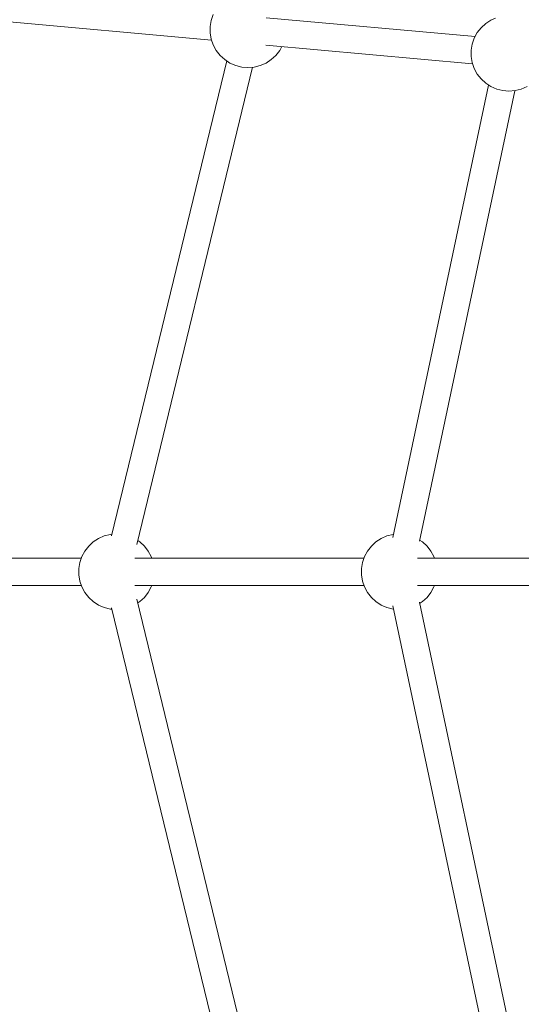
# Model space of a CAD drawing. Header units: inches. Extents: x -32 to 818, y -661 to 218.
# Tile 24 of 110: x 471.203 to 471.532, y 16.133 to 16.78. Entities that reach past the tile are written whole.
import ezdxf

# ---------------------------------------------------------------- set-up
doc = ezdxf.new("R2010")
doc.units = ezdxf.units.IN
doc.header["$LTSCALE"] = 0.01
doc.header["$MEASUREMENT"] = 0
doc.layers.add('_at_zabawki_', color=240, linetype='Continuous', lineweight=5)

# ---------------------------------------------------------------- blocks, each defined once
blk = doc.blocks.new('zw$2CA8')
at = {"layer": '_at_zabawki_'}
for p, q in [((-5765.32, 3214.99), (-5766.65, 3211.1)), ((-5906.9, 3210.83), (-5766.41, 3198.14)), ((-5766.65, 3211.1), (-5767.33, 3207.04)), ((-5593.09, 3200.5), (-5730.44, 3212.9)), ((-5586.12, 3209.15), (-5589.15, 3206.36)), ((-5582.67, 3211.4), (-5586.12, 3209.15)), ((-5579.74, 3212.69), (-5582.67, 3211.4)), ((-5767.33, 3207.04), (-5767.33, 3202.93)), ((-5767.33, 3202.93), (-5766.65, 3198.87)), ((-5591.67, 3203.11), (-5593.63, 3199.5)), ((-5589.15, 3206.36), (-5591.67, 3203.11)), ((-5766.65, 3198.87), (-5765.32, 3194.98)), ((-5765.32, 3194.98), (-5763.36, 3191.36)), ((-5730.66, 3194.92), (-5594.72, 3182.65)), ((-5594.97, 3195.6), (-5595.64, 3191.55)), ((-5593.63, 3199.5), (-5594.97, 3195.6)), ((-5763.36, 3191.36), (-5760.83, 3188.11)), ((-5760.83, 3188.11), (-5757.81, 3185.33)), ((-5727.2, 3185.33), (-5724.17, 3188.11)), ((-5724.17, 3188.11), (-5721.64, 3191.36)), ((-5721.64, 3191.36), (-5720.23, 3193.98)), ((-5595.64, 3191.55), (-5595.64, 3187.43)), ((-5756.48, 3184.46), (-5832.19, 2872.02)), ((-5757.81, 3185.33), (-5754.36, 3183.07)), ((-5754.36, 3183.07), (-5750.59, 3181.42)), ((-5750.59, 3181.42), (-5746.6, 3180.41)), ((-5738.4, 3180.41), (-5734.41, 3181.42)), ((-5734.41, 3181.42), (-5730.64, 3183.07)), ((-5730.64, 3183.07), (-5727.2, 3185.33)), ((-5595.64, 3187.43), (-5594.97, 3183.37)), ((-5594.97, 3183.37), (-5593.63, 3179.48)), ((-5815.57, 2866.32), (-5739.48, 3180.32)), ((-5746.6, 3180.41), (-5742.5, 3180.07)), ((-5742.5, 3180.07), (-5738.4, 3180.41)), ((-5593.63, 3179.48), (-5591.67, 3175.86)), ((-5591.67, 3175.86), (-5589.15, 3172.61)), ((-5584.24, 3168.6), (-5647.25, 2870.8)), ((-5589.15, 3172.61), (-5586.12, 3169.83)), ((-5586.12, 3169.83), (-5582.67, 3167.58)), ((-5629.76, 2868.38), (-5567.02, 3164.89)), ((-5582.67, 3167.58), (-5578.91, 3165.92)), ((-5578.91, 3165.92), (-5574.92, 3164.91)), ((-5574.92, 3164.91), (-5570.82, 3164.57)), ((-5570.82, 3164.57), (-5566.71, 3164.91)), ((-5566.71, 3164.91), (-5562.73, 3165.92)), ((-5562.73, 3165.92), (-5558.96, 3167.58)), ((-5837.02, 2871.89), (-5840.79, 2870.24)), ((-5833.03, 2872.9), (-5837.02, 2871.89)), ((-5831.96, 2872.99), (-5833.03, 2872.9)), ((-5651.09, 2871.89), (-5654.86, 2870.24)), ((-5647.1, 2872.9), (-5651.09, 2871.89)), ((-5646.8, 2872.93), (-5647.1, 2872.9)), ((-5847.26, 2865.2), (-5849.79, 2861.95)), ((-5844.24, 2867.99), (-5847.26, 2865.2)), ((-5840.79, 2870.24), (-5844.24, 2867.99)), ((-5813.63, 2867.99), (-5814.96, 2868.85)), ((-5810.6, 2865.2), (-5813.63, 2867.99)), ((-5808.07, 2861.95), (-5810.6, 2865.2)), ((-5661.33, 2865.2), (-5663.86, 2861.95)), ((-5658.31, 2867.99), (-5661.33, 2865.2)), ((-5654.86, 2870.24), (-5658.31, 2867.99)), ((-5627.7, 2867.99), (-5629.58, 2869.22)), ((-5624.67, 2865.2), (-5627.7, 2867.99)), ((-5622.14, 2861.95), (-5624.67, 2865.2)), ((-5852.09, 2857.33), (-5919.22, 2857.33)), ((-5851.75, 2858.33), (-5853.08, 2854.44)), ((-5849.79, 2861.95), (-5851.75, 2858.33)), ((-5666.16, 2857.33), (-5816.85, 2857.33)), ((-5806.12, 2858.33), (-5808.07, 2861.95)), ((-5805.77, 2857.33), (-5806.12, 2858.33)), ((-5665.82, 2858.33), (-5667.15, 2854.44)), ((-5663.86, 2861.95), (-5665.82, 2858.33)), ((-5480.23, 2857.33), (-5630.92, 2857.33)), ((-5620.19, 2858.33), (-5622.14, 2861.95)), ((-5619.84, 2857.33), (-5620.19, 2858.33)), ((-5853.08, 2854.44), (-5853.76, 2850.38)), ((-5667.15, 2854.44), (-5667.83, 2850.38)), ((-5853.76, 2850.38), (-5853.76, 2846.27)), ((-5853.76, 2846.27), (-5853.08, 2842.21)), ((-5667.83, 2850.38), (-5667.83, 2846.27)), ((-5667.83, 2846.27), (-5667.15, 2842.21)), ((-5919.22, 2839.33), (-5852.09, 2839.33)), ((-5853.08, 2842.21), (-5851.75, 2838.32)), ((-5851.75, 2838.32), (-5849.79, 2834.7)), ((-5816.85, 2839.33), (-5666.16, 2839.33)), ((-5808.07, 2834.7), (-5806.12, 2838.32)), ((-5806.12, 2838.32), (-5805.77, 2839.33)), ((-5667.15, 2842.21), (-5665.82, 2838.32)), ((-5665.82, 2838.32), (-5663.86, 2834.7)), ((-5630.92, 2839.33), (-5480.23, 2839.33)), ((-5622.14, 2834.7), (-5620.19, 2838.32)), ((-5620.19, 2838.32), (-5619.84, 2839.33)), ((-5849.79, 2834.7), (-5847.26, 2831.45)), ((-5847.26, 2831.45), (-5844.24, 2828.66)), ((-5813.63, 2828.66), (-5810.6, 2831.45)), ((-5810.6, 2831.45), (-5808.07, 2834.7)), ((-5663.86, 2834.7), (-5661.33, 2831.45)), ((-5661.33, 2831.45), (-5658.31, 2828.66)), ((-5627.7, 2828.66), (-5624.67, 2831.45)), ((-5624.67, 2831.45), (-5622.14, 2834.7)), ((-5844.24, 2828.66), (-5840.79, 2826.41)), ((-5840.79, 2826.41), (-5837.02, 2824.76)), ((-5739.48, 2516.33), (-5815.57, 2830.33)), ((-5814.96, 2827.8), (-5813.63, 2828.66)), ((-5658.31, 2828.66), (-5654.86, 2826.41)), ((-5654.86, 2826.41), (-5651.09, 2824.76)), ((-5647.25, 2825.85), (-5584.24, 2528.05)), ((-5567.02, 2531.76), (-5629.76, 2828.27)), ((-5629.58, 2827.43), (-5627.7, 2828.66)), ((-5837.02, 2824.76), (-5833.03, 2823.75)), ((-5833.03, 2823.75), (-5831.96, 2823.66)), ((-5832.19, 2824.64), (-5756.48, 2512.19)), ((-5651.09, 2824.76), (-5647.1, 2823.75)), ((-5647.1, 2823.75), (-5646.8, 2823.73))]:
    blk.add_line(p, q, dxfattribs=at)

msp = doc.modelspace()

# ---------------------------------------------------------------- block references
at = {"layer": '_at_zabawki_', "linetype": 'Continuous', "xscale": 0.001, "yscale": 0.001, "zscale": 0.001}
msp.add_blockref('zw$2CA8', (477.09515, 13.56888, 0.00455), dxfattribs=at)

doc.saveas('drawing.dxf')
